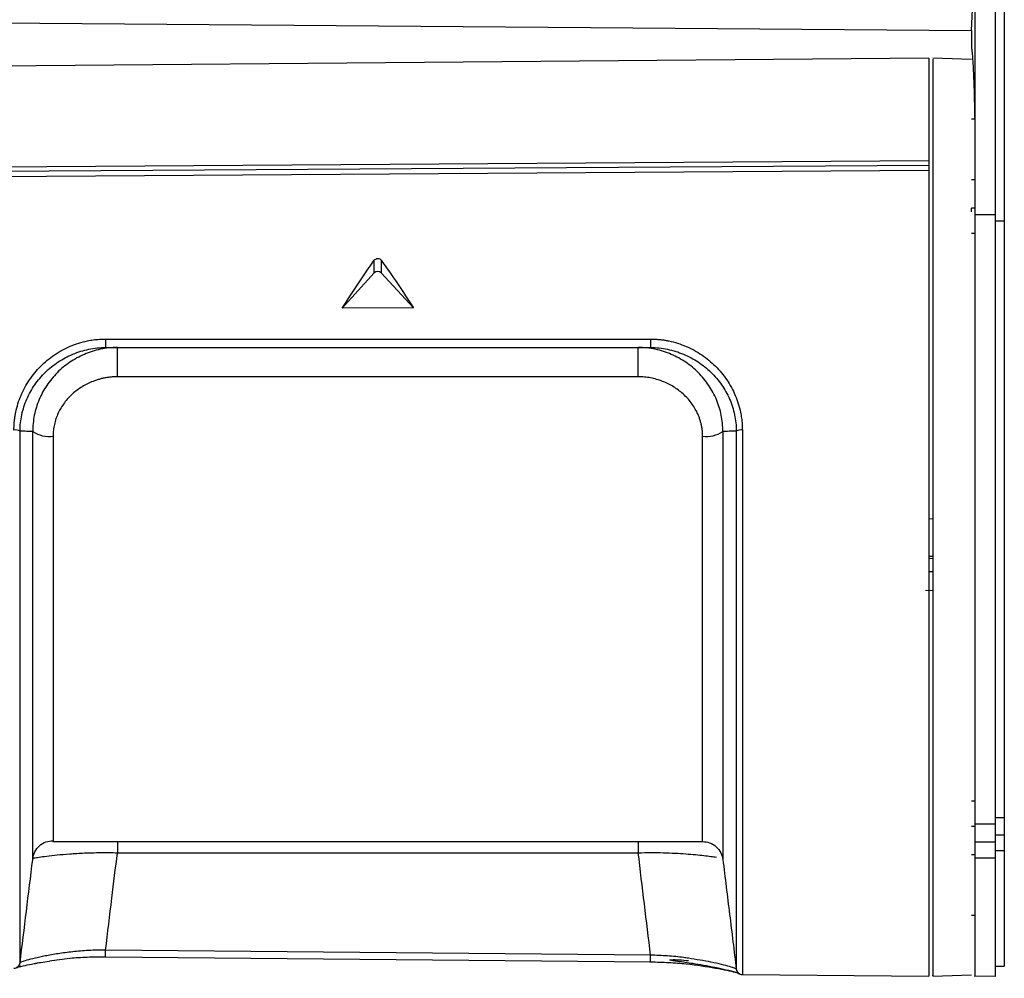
# Model space of a CAD drawing. Header units: millimetres. Extents: x -103 to 103, y -108 to 42.
# Tile 6 of 25: x -79 to -31, y -108 to -61. Entities that reach past the tile are written whole.
import ezdxf

# ---------------------------------------------------------------- set-up
doc = ezdxf.new("R2010")
doc.units = ezdxf.units.MM

msp = doc.modelspace()

# ---------------------------------------------------------------- linework, layer by layer
at = {"color": 7, "linetype": 'Continuous', "lineweight": 25}
for p, q in [((-31, -19.866), (-31, -107)), ((-32.607, -61.148), (-32.558, -60.117)), ((-88.1, -60.706), (-32.607, -61.148)), ((-34.7, -62.5), (-88.2, -62.967)), ((-34.7, -62.5), (-34.7, -107.5)), ((-32.6, -62.566), (-34.502, -62.5)), ((-32.449, -65.5), (-32.601, -65.5)), ((-88.2, -67.877), (-34.7, -67.514)), ((-34.7, -67.761), (-88.2, -68.119)), ((-34.7, -68.019), (-88.2, -68.371)), ((-32.6, -68.446), (-32.45, -68.453)), ((-32.45, -69.86), (-32.6, -69.86)), ((-32.6, -70.044), (-32.6, -69.86)), ((-32.45, -70.175), (-31.45, -70.169)), ((-31, -70.496), (-31.45, -70.496)), ((-32.6, -71.087), (-32.45, -71.079)), ((-61.872, -73.025), (-61.872, -72.41)), ((-61.529, -72.408), (-61.529, -73.023)), ((-63.45, -74.762), (-61.872, -73.025)), ((-61.529, -73.023), (-59.95, -74.747)), ((-59.95, -74.747), (-63.45, -74.762)), ((-75.042, -76.27), (-48.333, -76.271)), ((-75.039, -76.688), (-48.33, -76.688)), ((-74.462, -78.121), (-74.462, -76.688)), ((-48.938, -78.121), (-48.938, -76.688)), ((-48.938, -78.121), (-74.462, -78.121)), ((-34.7, -85.079), (-34.464, -85.07)), ((-34.5, -86.935), (-34.7, -86.928)), ((-34.7, -87.015), (-34.5, -87.022)), ((-34.5, -87.685), (-34.7, -87.687)), ((-34.855, -88.586), (-34.5, -88.588)), ((-32.45, -98.921), (-32.6, -98.913)), ((-31.45, -99.721), (-31, -99.721)), ((-32.6, -100.14), (-32.45, -100.14)), ((-31.45, -100.053), (-32.45, -100.047)), ((-32.45, -100.047), (-32.45, -101.711)), ((-31.45, -100.053), (-31.45, -101.718)), ((-31.45, -100.578), (-31, -100.578)), ((-77.618, -100.9), (-45.782, -100.9)), ((-45.785, -100.875), (-45.785, -100.88)), ((-31.45, -100.929), (-32.45, -100.922)), ((-74.462, -101.448), (-48.938, -101.448)), ((-32.45, -101.547), (-32.6, -101.554)), ((-31.45, -101.718), (-32.45, -101.711)), ((-31, -101.349), (-31.45, -101.349)), ((-32.601, -104.5), (-32.449, -104.5)), ((-48.333, -106.811), (-75.042, -106.562)), ((-48.33, -106.467), (-75.039, -106.217)), ((-31.454, -107), (-31, -107)), ((-43.837, -107.42), (-34.7, -107.5)), ((-34.502, -107.5), (-32.6, -107.434)), ((-32.451, -107.487), (-31.449, -107.496))]:
    msp.add_line(p, q, dxfattribs=at)
at = {"color": 8, "linetype": 'Continuous', "lineweight": 25}
for p, q in [((-74.462, -100.9), (-74.462, -101.448)), ((-48.938, -100.9), (-48.938, -101.448)), ((-79.2, -107.009), (-79.381, -107.061))]:
    msp.add_line(p, q, dxfattribs=at)
at = {"color": 7, "linetype": 'Continuous', "lineweight": 25, "flags": 128}
for points in [[(-75.042, -106.562), (-75.042, -106.569), (-75.042, -106.559), (-75.042, -106.531), (-75.042, -106.488), (-75.041, -106.431), (-75.041, -106.364), (-75.04, -106.291), (-75.039, -106.217)], [(-48.333, -106.811), (-48.333, -106.819), (-48.333, -106.808), (-48.333, -106.78), (-48.333, -106.737), (-48.332, -106.68), (-48.332, -106.613), (-48.331, -106.541), (-48.33, -106.467)]]:
    msp.add_lwpolyline(points, dxfattribs=at)
at = {"color": 8, "linetype": 'Continuous', "lineweight": 25, "flags": 128}
msp.add_lwpolyline([(-44.008, -107.361), (-43.99, -107.373), (-43.989, -107.374)], dxfattribs=at)
at = {"color": 7, "linetype": 'Continuous', "lineweight": 25}
for centre, radius, start, end in [((-61.699, -73.209), 0.252, 47.3816, 133.2878), ((-62.997, -76.404), 12.046, 179.3639, 181.3534), ((-36.306, -76.404), 12.027, 179.3664, 181.353), ((-79.469, -81.279), 0.551, 64.345, 96.4355), ((-77.812, -79.562), 1.48, 237.4498, 277.6241), ((-45.588, -79.562), 1.48, 262.3759, 302.5502), ((-43.896, -81.275), 0.548, 83.78, 115.5098)]:
    msp.add_arc(centre, radius, start, end, dxfattribs=at)
at = {"color": 8, "linetype": 'Continuous', "lineweight": 25}
msp.add_arc((-43.834, -107.117), 0.3, 187, 209.6348, dxfattribs=at)
at = {"color": 7, "linetype": 'Continuous', "lineweight": 25}
for points in [[(-32.45, -24.958), (-32.45, -37.675), (-32.45, -51.253), (-32.45, -65.596)], [(-32.607, -61.145), (-32.607, -61.428), (-32.606, -61.711), (-32.606, -61.994)], [(-32.45, -65.596), (-32.45, -67.114), (-32.45, -68.64), (-32.45, -70.175)], [(-63.45, -74.762), (-62.924, -73.949), (-62.398, -73.166), (-61.872, -72.41)], [(-61.529, -72.408), (-61.003, -73.159), (-60.477, -73.938), (-59.95, -74.747)], [(-48.33, -106.467), (-48.534, -104.794), (-48.737, -103.121), (-48.938, -101.448)]]:
    msp.add_open_spline(points, degree=3, dxfattribs=at)
for points, knots in [([(-31.45, -24.952), (-31.45, -25.455), (-31.45, -26.461), (-31.45, -27.981), (-31.45, -29.507), (-31.45, -31.042), (-31.45, -32.584), (-31.45, -34.135), (-31.45, -35.693), (-31.45, -37.259), (-31.45, -38.832), (-31.45, -40.414), (-31.45, -42.003), (-31.45, -43.6), (-31.45, -45.205), (-31.45, -47.221), (-31.45, -49.656), (-31.45, -52.518), (-31.45, -55.403), (-31.45, -58.311), (-31.45, -61.241), (-31.45, -64.194), (-31.45, -67.168), (-31.45, -69.169), (-31.45, -70.169)], [0, 0, 0, 0, 0.035723, 0.071442, 0.107157, 0.142869, 0.178579, 0.214288, 0.249996, 0.285704, 0.321413, 0.357124, 0.392837, 0.428554, 0.464275, 0.5, 0.562513, 0.625014, 0.687507, 0.749996, 0.812486, 0.87498, 0.937483, 1, 1, 1, 1]), ([(-32.606, -61.994), (-32.602, -62.021), (-32.595, -62.073), (-32.585, -62.166), (-32.574, -62.268), (-32.564, -62.382), (-32.555, -62.506), (-32.546, -62.641), (-32.537, -62.786), (-32.528, -62.942), (-32.52, -63.109), (-32.51, -63.325), (-32.499, -63.6), (-32.487, -63.944), (-32.476, -64.315), (-32.467, -64.714), (-32.458, -65.138), (-32.453, -65.443), (-32.45, -65.596)], [0, 0, 0, 0, 0.050133, 0.100193, 0.150204, 0.200188, 0.250168, 0.300167, 0.350207, 0.400313, 0.450507, 0.500811, 0.584089, 0.667192, 0.750227, 0.833302, 0.916524, 1, 1, 1, 1]), ([(-34.5, -62.554), (-34.5, -62.554), (-34.5, -62.552), (-34.5, -63.107), (-34.5, -64.134), (-34.5, -65.632), (-34.5, -67.544), (-34.5, -69.835), (-34.5, -72.454), (-34.5, -75.345), (-34.5, -78.445), (-34.5, -81.687), (-34.5, -83.896), (-34.5, -85)], [0, 0, 0, 0, 0.0625117, 0.1562606, 0.2500094, 0.3437582, 0.437507, 0.5312559, 0.6250047, 0.7187535, 0.8125023, 0.9062512, 1, 1, 1, 1]), ([(-32.45, -70.175), (-32.45, -71.199), (-32.45, -72.304), (-32.45, -74.642), (-32.45, -75.874), (-32.45, -78.425), (-32.45, -79.744), (-32.45, -82.425), (-32.45, -83.787), (-32.45, -86.51), (-32.45, -87.87), (-32.45, -90.544), (-32.45, -91.859), (-32.45, -94.397), (-32.45, -95.621), (-32.45, -97.94), (-32.45, -99.035), (-32.45, -100.047)], [0, 0, 0, 0, 0.125, 0.125, 0.25, 0.25, 0.375, 0.375, 0.5, 0.5, 0.625, 0.625, 0.75, 0.75, 0.875, 0.875, 1, 1, 1, 1]), ([(-31.45, -70.169), (-31.45, -70.291), (-31.45, -70.533), (-31.45, -70.905), (-31.45, -71.283), (-31.45, -71.667), (-31.45, -72.057), (-31.45, -72.453), (-31.45, -72.856), (-31.45, -73.699), (-31.45, -75.022), (-31.45, -76.897), (-31.45, -78.862), (-31.45, -81.605), (-31.45, -85.149), (-31.45, -88.688), (-31.45, -91.423), (-31.45, -93.379), (-31.45, -95.244), (-31.45, -96.696), (-31.45, -97.794), (-31.45, -98.573), (-31.45, -99.329), (-31.45, -99.811), (-31.45, -100.053)], [0, 0, 0, 0, 0.014745, 0.02947, 0.044183, 0.05889, 0.073598, 0.088313, 0.103043, 0.117794, 0.179668, 0.241571, 0.305626, 0.369712, 0.500003, 0.630295, 0.694349, 0.758435, 0.820307, 0.882212, 0.91168, 0.941098, 0.97052, 1, 1, 1, 1]), ([(-61.872, -72.41), (-61.837, -72.36), (-61.77, -72.326), (-61.63, -72.325), (-61.564, -72.358), (-61.529, -72.408)], [0, 0, 0, 0, 0.5, 0.5, 1, 1, 1, 1]), ([(-79.53, -80.732), (-79.53, -80.673), (-79.528, -80.556), (-79.517, -80.381), (-79.499, -80.207), (-79.474, -80.033), (-79.427, -79.775), (-79.339, -79.437), (-79.189, -79.029), (-79.001, -78.639), (-78.701, -78.146), (-78.239, -77.585), (-77.676, -77.119), (-77.176, -76.814), (-76.778, -76.621), (-76.362, -76.467), (-75.977, -76.367), (-75.635, -76.308), (-75.339, -76.276), (-75.141, -76.272), (-75.042, -76.27)], [0, 0, 0, 0, 0.024985, 0.049978, 0.075019, 0.100147, 0.125402, 0.187796, 0.250588, 0.312795, 0.375222, 0.500123, 0.625149, 0.68782, 0.749904, 0.812841, 0.875157, 0.917003, 0.958541, 1, 1, 1, 1]), ([(-79.23, -80.783), (-79.23, -80.51), (-79.2, -80.242), (-79.088, -79.714), (-79.005, -79.457), (-78.792, -78.969), (-78.663, -78.737), (-78.357, -78.295), (-78.183, -78.09), (-77.801, -77.717), (-77.59, -77.546), (-77.137, -77.246), (-76.899, -77.118), (-76.395, -76.908), (-76.128, -76.826), (-75.591, -76.717), (-75.318, -76.688), (-75.039, -76.688)], [0, 0, 0, 0, 0.125, 0.125, 0.25, 0.25, 0.375, 0.375, 0.5, 0.5, 0.625, 0.625, 0.75, 0.75, 0.875, 0.875, 1, 1, 1, 1]), ([(-74.462, -76.688), (-74.743, -76.688), (-75.024, -76.718), (-75.57, -76.832), (-75.83, -76.915), (-76.33, -77.128), (-76.571, -77.261), (-77.018, -77.564), (-77.223, -77.735), (-77.599, -78.112), (-77.771, -78.321), (-78.067, -78.762), (-78.193, -78.994), (-78.399, -79.487), (-78.479, -79.745), (-78.584, -80.269), (-78.61, -80.536), (-78.608, -80.81)], [0, 0, 0, 0, 0.125, 0.125, 0.25, 0.25, 0.375, 0.375, 0.5, 0.5, 0.625, 0.625, 0.75, 0.75, 0.875, 0.875, 1, 1, 1, 1]), ([(-44.792, -80.81), (-44.79, -80.536), (-44.816, -80.269), (-44.921, -79.745), (-45.001, -79.487), (-45.207, -78.994), (-45.333, -78.762), (-45.629, -78.321), (-45.801, -78.112), (-46.177, -77.735), (-46.382, -77.564), (-46.829, -77.261), (-47.07, -77.128), (-47.57, -76.915), (-47.83, -76.832), (-48.376, -76.718), (-48.657, -76.688), (-48.938, -76.688)], [0, 0, 0, 0, 0.125, 0.125, 0.25, 0.25, 0.375, 0.375, 0.5, 0.5, 0.625, 0.625, 0.75, 0.75, 0.875, 0.875, 1, 1, 1, 1]), ([(-48.333, -76.271), (-48.273, -76.272), (-48.153, -76.274), (-47.974, -76.285), (-47.795, -76.304), (-47.616, -76.33), (-47.353, -76.379), (-47.007, -76.469), (-46.592, -76.623), (-46.194, -76.816), (-45.695, -77.12), (-45.131, -77.585), (-44.669, -78.144), (-44.368, -78.638), (-44.179, -79.028), (-44.028, -79.437), (-43.93, -79.813), (-43.873, -80.148), (-43.842, -80.439), (-43.839, -80.634), (-43.837, -80.731)], [0, 0, 0, 0, 0.025028, 0.05007, 0.075176, 0.100395, 0.125777, 0.187799, 0.250542, 0.312721, 0.375539, 0.500046, 0.625193, 0.687645, 0.74989, 0.81269, 0.875112, 0.916956, 0.958524, 1, 1, 1, 1]), ([(-48.33, -76.688), (-48.051, -76.688), (-47.775, -76.717), (-47.23, -76.828), (-46.969, -76.909), (-46.468, -77.118), (-46.227, -77.246), (-45.774, -77.546), (-45.565, -77.714), (-45.182, -78.088), (-45.006, -78.295), (-44.701, -78.734), (-44.571, -78.966), (-44.356, -79.457), (-44.273, -79.716), (-44.162, -80.24), (-44.132, -80.507), (-44.132, -80.781)], [0, 0, 0, 0, 0.125, 0.125, 0.25, 0.25, 0.375, 0.375, 0.5, 0.5, 0.625, 0.625, 0.75, 0.75, 0.875, 0.875, 1, 1, 1, 1]), ([(-74.462, -78.121), (-74.52, -78.122), (-74.636, -78.124), (-74.809, -78.138), (-74.981, -78.161), (-75.151, -78.192), (-75.32, -78.233), (-75.488, -78.284), (-75.786, -78.39), (-76.199, -78.593), (-76.674, -78.95), (-77.073, -79.384), (-77.326, -79.805), (-77.475, -80.166), (-77.555, -80.449), (-77.606, -80.737), (-77.612, -80.932), (-77.615, -81.029)], [0, 0, 0, 0, 0.035659, 0.071166, 0.106642, 0.142209, 0.177988, 0.214096, 0.250648, 0.374909, 0.500143, 0.625783, 0.749888, 0.813742, 0.876248, 0.938098, 1, 1, 1, 1]), ([(-45.785, -81.029), (-45.786, -80.973), (-45.788, -80.862), (-45.804, -80.696), (-45.83, -80.532), (-45.867, -80.369), (-45.915, -80.209), (-45.973, -80.05), (-46.096, -79.768), (-46.327, -79.384), (-46.726, -78.95), (-47.201, -78.593), (-47.653, -78.371), (-48.036, -78.242), (-48.333, -78.173), (-48.634, -78.129), (-48.837, -78.124), (-48.938, -78.121)], [0, 0, 0, 0, 0.035428, 0.07074, 0.106069, 0.141549, 0.177311, 0.213483, 0.250189, 0.374273, 0.499932, 0.625145, 0.749425, 0.813069, 0.87562, 0.937714, 1, 1, 1, 1]), ([(-79.23, -106.841), (-79.23, -106.873), (-79.23, -106.723), (-79.23, -106.234), (-79.23, -106.026), (-79.23, -105.519), (-79.23, -105.223), (-79.23, -104.219), (-79.23, -103.392), (-79.23, -101.906), (-79.23, -101.378), (-79.23, -100.261), (-79.23, -99.672), (-79.23, -98.433), (-79.23, -97.783), (-79.23, -96.42), (-79.23, -95.717), (-79.23, -93.556), (-79.23, -92.045), (-79.23, -89.669), (-79.23, -88.868), (-79.23, -87.264), (-79.23, -86.458), (-79.23, -84.842), (-79.23, -84.03), (-79.23, -82.4), (-79.23, -81.585), (-79.23, -80.783)], [0, 0, 0, 0, 0.125, 0.125, 0.1875, 0.1875, 0.25, 0.25, 0.375, 0.375, 0.4375, 0.4375, 0.5, 0.5, 0.5625, 0.5625, 0.625, 0.625, 0.75, 0.75, 0.8125, 0.8125, 0.875, 0.875, 0.9375, 0.9375, 1, 1, 1, 1]), ([(-78.608, -80.81), (-78.704, -80.805), (-78.911, -80.793), (-79.119, -80.786), (-79.23, -80.783)], [0, 0, 0, 0, 0.467776, 1, 1, 1, 1]), ([(-77.615, -81.029), (-77.615, -82.249), (-77.615, -83.506), (-77.615, -86.024), (-77.615, -87.286), (-77.615, -89.743), (-77.615, -90.938), (-77.615, -93.194), (-77.615, -94.256), (-77.615, -95.22)], [0, 0, 0, 0, 0.25, 0.25, 0.5, 0.5, 0.75, 0.75, 1, 1, 1, 1]), ([(-45.785, -95.22), (-45.785, -94.256), (-45.785, -93.194), (-45.785, -90.938), (-45.785, -89.743), (-45.785, -87.286), (-45.785, -86.024), (-45.785, -83.506), (-45.785, -82.249), (-45.785, -81.029)], [0, 0, 0, 0, 0.25, 0.25, 0.5, 0.5, 0.75, 0.75, 1, 1, 1, 1]), ([(-44.132, -80.781), (-44.25, -80.785), (-44.471, -80.792), (-44.69, -80.804), (-44.792, -80.81)], [0, 0, 0, 0, 0.5339193, 1, 1, 1, 1]), ([(-43.837, -80.731), (-43.837, -82.363), (-43.837, -84.03), (-43.837, -87.353), (-43.837, -89.009), (-43.837, -92.227), (-43.837, -93.79), (-43.837, -96.745), (-43.837, -98.138), (-43.837, -99.411)], [0, 0, 0, 0, 0.25, 0.25, 0.5, 0.5, 0.75, 0.75, 1, 1, 1, 1]), ([(-34.5, -85), (-34.5, -86.473), (-34.5, -87.945), (-34.5, -90.834), (-34.5, -92.25), (-34.5, -94.971), (-34.5, -96.276), (-34.5, -98.725), (-34.5, -99.869), (-34.5, -100.91)], [0, 0, 0, 0, 0.25, 0.25, 0.5, 0.5, 0.75, 0.75, 1, 1, 1, 1]), ([(-43.837, -99.411), (-43.837, -100.66), (-43.837, -101.795), (-43.837, -103.78), (-43.837, -104.631), (-43.837, -106.009), (-43.837, -106.536), (-43.837, -107.242), (-43.837, -107.42), (-43.837, -107.42)], [0, 0, 0, 0, 0.25, 0.25, 0.5, 0.5, 0.75, 0.75, 1, 1, 1, 1]), ([(-78.609, -101.74), (-78.584, -101.626), (-78.531, -101.388), (-78.296, -101.094), (-77.976, -100.893), (-77.733, -100.868), (-77.615, -100.856)], [0, 0, 0, 0, 0.241234, 0.499596, 0.758184, 1, 1, 1, 1]), ([(-45.785, -100.898), (-45.667, -100.91), (-45.424, -100.935), (-45.104, -101.136), (-44.869, -101.431), (-44.816, -101.669), (-44.791, -101.784)], [0, 0, 0, 0, 0.241815, 0.500404, 0.758766, 1, 1, 1, 1]), ([(-34.5, -100.91), (-34.5, -101.658), (-34.5, -103.153), (-34.5, -104.909), (-34.5, -106.268), (-34.5, -107.126), (-34.5, -107.521), (-34.5, -107.461), (-34.5, -107.446)], [0, 0, 0, 0, 0.187505, 0.375009, 0.562514, 0.750019, 0.937523, 1, 1, 1, 1]), ([(-79.23, -106.845), (-79.126, -106.001), (-78.919, -104.311), (-78.712, -102.622), (-78.608, -101.777)], [0, 0, 0, 0, 0.500111, 1, 1, 1, 1]), ([(-78.608, -101.727), (-78.61, -101.722), (-78.584, -101.714), (-78.478, -101.693), (-78.398, -101.679), (-78.192, -101.648), (-78.067, -101.63), (-77.769, -101.593), (-77.598, -101.573), (-77.223, -101.536), (-77.015, -101.517), (-76.567, -101.485), (-76.329, -101.47), (-75.827, -101.449), (-75.56, -101.442), (-75.019, -101.438), (-74.744, -101.44), (-74.462, -101.448)], [0, 0, 0, 0, 0.125, 0.125, 0.25, 0.25, 0.375, 0.375, 0.5, 0.5, 0.625, 0.625, 0.75, 0.75, 0.875, 0.875, 1, 1, 1, 1]), ([(-78.608, -101.75), (-78.608, -101.762), (-78.608, -101.784), (-78.608, -101.731), (-78.608, -101.708)], [0, 0, 0, 0, 0.565831, 1, 1, 1, 1]), ([(-75.039, -106.217), (-74.936, -105.37), (-74.743, -103.781), (-74.551, -102.191), (-74.462, -101.448)], [0, 0, 0, 0, 0.532998, 1, 1, 1, 1]), ([(-44.792, -101.777), (-44.682, -102.674), (-44.462, -104.467), (-44.242, -106.26), (-44.132, -107.157)], [0, 0, 0, 0, 0.499874, 1, 1, 1, 1]), ([(-32.45, -101.711), (-32.45, -102.568), (-32.45, -104.281), (-32.45, -106.09), (-32.45, -107.16), (-32.45, -107.601), (-32.45, -107.478), (-32.45, -107.474)], [0, 0, 0, 0, 0.247756, 0.495512, 0.743269, 0.991025, 1, 1, 1, 1]), ([(-31.45, -101.718), (-31.45, -102.574), (-31.45, -104.288), (-31.45, -106.098), (-31.45, -107.168), (-31.45, -107.61), (-31.45, -107.487), (-31.45, -107.483)], [0, 0, 0, 0, 0.247756, 0.495512, 0.743269, 0.991025, 1, 1, 1, 1]), ([(-75.039, -106.217), (-75.318, -106.217), (-75.593, -106.225), (-76.138, -106.255), (-76.399, -106.276), (-76.9, -106.33), (-77.141, -106.362), (-77.594, -106.432), (-77.802, -106.469), (-78.184, -106.544), (-78.359, -106.582), (-78.663, -106.654), (-78.793, -106.688), (-79.007, -106.749), (-79.09, -106.775), (-79.2, -106.816), (-79.23, -106.832), (-79.23, -106.841)], [0, 0, 0, 0, 0.125, 0.125, 0.25, 0.25, 0.375, 0.375, 0.5, 0.5, 0.625, 0.625, 0.75, 0.75, 0.875, 0.875, 1, 1, 1, 1]), ([(-75.042, -106.562), (-75.341, -106.563), (-75.937, -106.567), (-76.917, -106.633), (-77.466, -106.713), (-77.786, -106.76)], [0, 0, 0, 0, 0.296436, 0.590565, 1, 1, 1, 1]), ([(-44.132, -107.154), (-44.149, -107.141), (-44.183, -107.116), (-44.53, -107.007), (-45.225, -106.817), (-46.091, -106.683), (-46.483, -106.622)], [0, 0, 0, 0, 0.17767, 0.355267, 0.708873, 1, 1, 1, 1]), ([(-79.53, -107.109), (-79.495, -107.106), (-79.422, -107.099), (-79.326, -107.039), (-79.254, -106.951), (-79.238, -106.88), (-79.23, -106.845)], [0, 0, 0, 0, 0.241516, 0.4999997, 0.7584836, 1, 1, 1, 1]), ([(-79.422, -107.089), (-79.411, -107.08), (-79.388, -107.062), (-79.032, -106.977), (-78.687, -106.907), (-78.496, -106.872), (-78.464, -106.866), (-78.453, -106.864), (-78.449, -106.864), (-78.448, -106.863), (-78.448, -106.863)], [0, 0, 0, 0, 0.329904, 0.679863, 0.946785, 0.981876, 0.992852, 0.999019, 0.999773, 1, 1, 1, 1]), ([(-78.45, -106.864), (-78.45, -106.864), (-78.45, -106.864), (-78.45, -106.864), (-78.449, -106.864), (-78.447, -106.863), (-78.434, -106.861), (-78.4, -106.855), (-78.328, -106.842), (-78.133, -106.808), (-77.937, -106.779), (-77.786, -106.757)], [0, 0, 0, 0, 0.000052, 0.000191, 0.001391, 0.003912, 0.014305, 0.066093, 0.17737, 0.369499, 1, 1, 1, 1]), ([(-78.448, -106.863), (-78.448, -106.863), (-78.448, -106.863), (-78.448, -106.863), (-78.448, -106.863), (-78.448, -106.863), (-78.448, -106.863)], [0, 0, 0, 0, 0.652848, 0.838093, 0.966873, 1, 1, 1, 1]), ([(-43.967, -107.379), (-44.018, -107.362), (-44.149, -107.318), (-45.091, -107.113), (-46.301, -106.931), (-47.437, -106.833), (-48.035, -106.819), (-48.333, -106.811)], [0, 0, 0, 0, 0.173206, 0.448228, 0.723454, 0.861981, 1, 1, 1, 1]), ([(-43.989, -107.375), (-44.029, -107.357), (-44.104, -107.324), (-44.573, -107.205), (-45.126, -107.084), (-45.694, -106.975), (-46.31, -106.871), (-46.829, -106.8), (-47.212, -106.745), (-47.335, -106.726), (-47.383, -106.712), (-47.391, -106.709), (-47.394, -106.707), (-47.396, -106.706), (-47.397, -106.705), (-47.397, -106.704), (-47.397, -106.703), (-47.397, -106.702), (-47.396, -106.701), (-47.393, -106.698), (-47.384, -106.696), (-47.361, -106.692), (-47.213, -106.683), (-46.901, -106.694), (-46.626, -106.719), (-46.469, -106.732)], [0, 0, 0, 0, 0.1812643, 0.338472, 0.4725818, 0.5838506, 0.6740035, 0.7955679, 0.8300877, 0.8485221, 0.8507949, 0.8516053, 0.8522121, 0.8524465, 0.8526419, 0.8528082, 0.8529607, 0.8531186, 0.8532991, 0.8537684, 0.8552569, 0.857543, 0.8645294, 0.9229169, 1, 1, 1, 1]), ([(-44.132, -107.157), (-44.124, -107.191), (-44.108, -107.262), (-44.038, -107.349), (-43.943, -107.408), (-43.871, -107.416), (-43.837, -107.42)], [0, 0, 0, 0, 0.241723, 0.5, 0.758277, 1, 1, 1, 1])]:
    msp.add_open_spline(points, degree=3, knots=knots, dxfattribs=at)
at = {"color": 8, "linetype": 'Continuous', "lineweight": 25}
for points, knots in [([(-78.608, -101.708), (-78.608, -101.668), (-78.608, -101.574), (-78.608, -101.138), (-78.608, -100.454), (-78.608, -99.547), (-78.608, -98.449), (-78.608, -97.195), (-78.608, -95.808), (-78.608, -94.281), (-78.608, -92.606), (-78.608, -90.786), (-78.608, -88.853), (-78.608, -86.845), (-78.608, -84.807), (-78.608, -82.778), (-78.608, -81.463), (-78.608, -80.81)], [0, 0, 0, 0, 0.050685, 0.120343, 0.189773, 0.258589, 0.326276, 0.392344, 0.456558, 0.520772, 0.586839, 0.654526, 0.723341, 0.79277, 0.862427, 0.931615, 1, 1, 1, 1]), ([(-44.792, -80.81), (-44.792, -81.463), (-44.792, -82.778), (-44.792, -84.807), (-44.792, -86.845), (-44.792, -88.853), (-44.792, -90.786), (-44.792, -92.606), (-44.792, -94.281), (-44.792, -95.808), (-44.792, -97.195), (-44.792, -98.449), (-44.792, -99.548), (-44.792, -100.451), (-44.792, -101.147), (-44.792, -101.584), (-44.792, -101.781), (-44.792, -101.759), (-44.792, -101.755)], [0, 0, 0, 0, 0.0662233, 0.1332245, 0.2006791, 0.2679135, 0.3345536, 0.4001001, 0.4640788, 0.5262632, 0.5884475, 0.6524265, 0.7179737, 0.7846147, 0.8518503, 0.9193063, 0.986309, 1, 1, 1, 1]), ([(-44.132, -80.781), (-44.132, -81.594), (-44.132, -83.214), (-44.132, -85.683), (-44.132, -88.14), (-44.132, -90.559), (-44.132, -92.909), (-44.132, -95.162), (-44.132, -97.289), (-44.132, -99.264), (-44.132, -101.064), (-44.132, -102.665), (-44.132, -104.048), (-44.132, -105.195), (-44.132, -106.096), (-44.132, -106.728), (-44.132, -107.101), (-44.132, -107.127), (-44.132, -107.139)], [0, 0, 0, 0, 0.063207, 0.126012, 0.189191, 0.252425, 0.31523, 0.378384, 0.441643, 0.504449, 0.567576, 0.630858, 0.693668, 0.756772, 0.820075, 0.882888, 0.945967, 1, 1, 1, 1]), ([(-77.615, -95.22), (-77.615, -95.689), (-77.615, -96.626), (-77.615, -97.829), (-77.615, -98.861), (-77.615, -99.695), (-77.615, -100.326), (-77.615, -100.725), (-77.615, -100.908), (-77.615, -100.882), (-77.615, -100.875)], [0, 0, 0, 0, 0.1361559, 0.2723117, 0.4084676, 0.5446235, 0.6807793, 0.8169352, 0.9530911, 1, 1, 1, 1]), ([(-45.785, -100.88), (-45.785, -100.883), (-45.785, -100.904), (-45.785, -100.722), (-45.785, -100.326), (-45.785, -99.694), (-45.785, -98.861), (-45.785, -97.829), (-45.785, -96.626), (-45.785, -95.689), (-45.785, -95.22)], [0, 0, 0, 0, 0.027817, 0.166701, 0.305584, 0.444467, 0.58335, 0.722234, 0.861117, 1, 1, 1, 1]), ([(-48.938, -101.448), (-48.515, -101.436), (-48.105, -101.436), (-47.313, -101.457), (-46.945, -101.476), (-46.273, -101.526), (-45.975, -101.554), (-45.594, -101.597), (-45.478, -101.612), (-45.272, -101.639), (-45.182, -101.652), (-45.105, -101.663)], [0, 0, 0, 0, 0.25, 0.25, 0.5, 0.5, 0.75, 0.75, 0.875, 0.875, 1, 1, 1, 1]), ([(-46.483, -106.622), (-46.56, -106.608), (-46.859, -106.556), (-47.508, -106.498), (-48.057, -106.477), (-48.33, -106.467)], [0, 0, 0, 0, 0.150298, 0.576379, 1, 1, 1, 1])]:
    msp.add_open_spline(points, degree=3, knots=knots, dxfattribs=at)

doc.saveas('drawing.dxf')
